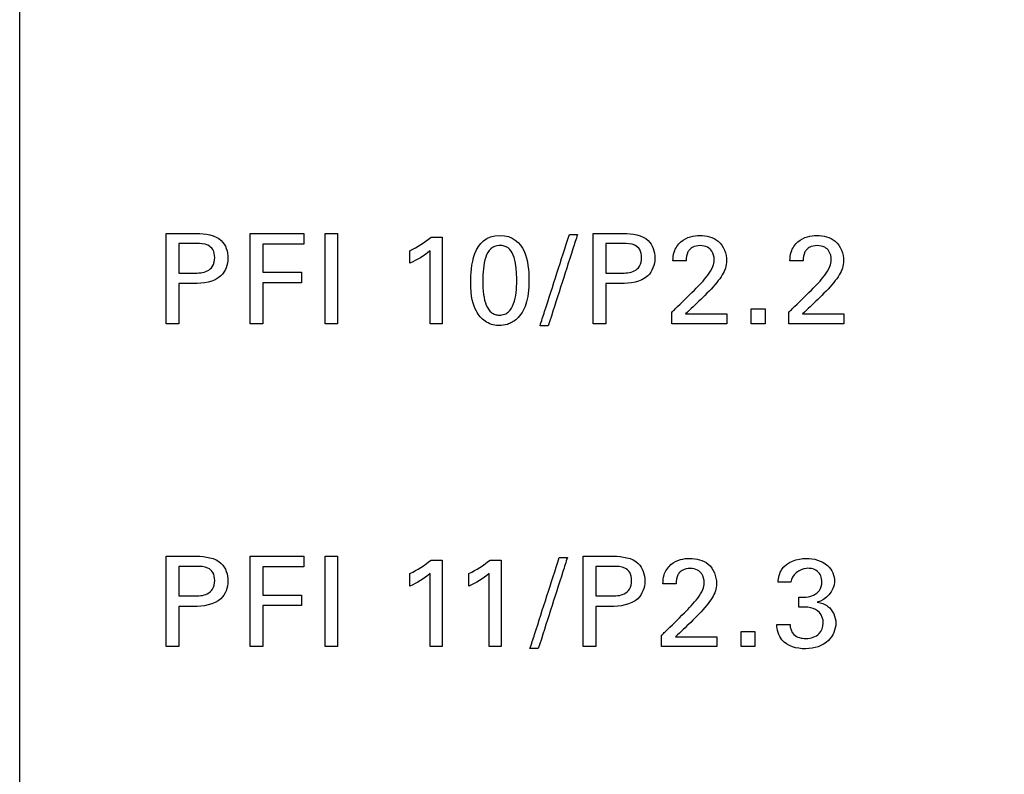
# Model space of a CAD drawing. Header units: inches. Extents: x 0 to 34, y 0 to 22.
# Tile 51 of 100: x 14.816 to 15.416, y 12.684 to 13.145. Entities that reach past the tile are written whole.
import ezdxf

# ---------------------------------------------------------------- set-up
doc = ezdxf.new("R2010")
doc.units = ezdxf.units.IN
doc.header["$LTSCALE"] = 1.87
doc.header["$MEASUREMENT"] = 0
doc.layers.get('0').update_dxf_attribs({"linetype": 'CONTINUOUS'})
doc.layers.add('DATUMCURVES', color=7, linetype='CONTINUOUS')
doc.layers.add('DIMENSIONS', color=7, linetype='CONTINUOUS')
doc.styles.get("Standard").update_dxf_attribs({"font": 'txt', "width": 0.8})
doc.dimstyles.new('DIMSTYLE_1', dxfattribs={"dimtxt": 0.125, "dimasz": 0.18, "dimexe": 0.18, "dimexo": 0.0625, "dimgap": 0.09, "dimtad": 0, "dimtih": 1, "dimtoh": 1, "dimdec": 3, "dimzin": 4, "dimdsep": 46, "dimtxsty": 'STANDARD', "dimblk": '_FILLED', "dimblk1": '_FILLED', "dimblk2": '_FILLED', "dimcen": 0.09, "dimadec": 0, "dimazin": 0, "dimtp": 0.001, "dimtm": 0.001, "dimtfac": 1, "dimtdec": 3, "dimtofl": 0, "dimtmove": 0, "dimatfit": 3, "dimldrblk": '_FILLED', "dimfxl": 1, "dimtolj": 1, "dimtzin": 4, "dimarcsym": 0})

# ---------------------------------------------------------------- blocks, each defined once
blk = doc.blocks.new('_FILLED')
at = {"color": 0, "linetype": 'BYBLOCK'}
blk.add_solid([(0, 0), (-1, 0.1736), (-1, -0.1736)], dxfattribs=at)
blk = doc.blocks.new('*D23')
at = {"layer": 'DIMENSIONS', "color": 2, "linetype": 'CONTINUOUS'}
for p, q in [((14.87853, 16.45433), (17.94174, 16.45433)), ((17.81674, 16.45433), (17.81674, 13.53288)), ((17.81674, 10.41039), (17.81674, 13.28288)), ((14.87853, 10.41039), (17.94174, 10.41039))]:
    blk.add_line(p, q, dxfattribs=at)
at = {"layer": 'DIMENSIONS', "color": 2, "linetype": 'CONTINUOUS', "xscale": 0.18, "yscale": 0.18, "zscale": 0.18}
for p, rotation in [((17.81674, 16.45433), 90), ((17.81674, 10.41039), 270)]:
    blk.add_blockref('_FILLED', p, dxfattribs=dict(at, rotation=rotation))
at = {"layer": 'DIMENSIONS', "color": 2, "linetype": 'CONTINUOUS', "width": 0.8}
for s, p in [('[', (17.72924, 13.34538)), (']', (18.42924, 13.34538)), ('6.044', (17.10424, 13.34538)), ('153.52', (17.82924, 13.34538))]:
    blk.add_text(s, height=0.125, dxfattribs=at).set_placement(p)

msp = doc.modelspace()

# ---------------------------------------------------------------- linework, layer by layer
at = {"color": 7, "linetype": 'CONTINUOUS'}
msp.add_line((14.81603, 10.41039), (14.81603, 16.45433), dxfattribs=at)
at = {"layer": 'DATUMCURVES', "color": 40, "linetype": 'CONTINUOUS'}
for points, knots in [([(14.90544, 13.01438, 0.8645), (14.90641, 13.01438, 0.8645), (14.91257, 13.01438, 0.8645), (14.91873, 13.01438, 0.8645), (14.92393, 13.01438, 0.8645)], [0, 0, 0, 0, 0.15625, 1, 1, 1, 1]), ([(14.90544, 12.95923, 0.8645), (14.90544, 12.9621, 0.8645), (14.90544, 12.98048, 0.8645), (14.90544, 12.99887, 0.8645), (14.90544, 13.01438, 0.8645)], [0, 0, 0, 0, 0.15625, 1, 1, 1, 1]), ([(14.92393, 13.01438, 0.8645), (14.92916, 13.01438, 0.8645), (14.93974, 13.01291, 0.8645), (14.9445, 12.99915, 0.8645), (14.93912, 12.98509, 0.8645), (14.92779, 12.98375, 0.8645), (14.92202, 12.98375, 0.8645)], [0, 0, 0, 0, 0.27972, 0.483872, 0.691072, 1, 1, 1, 1]), ([(14.95647, 13.01438, 0.8645), (14.95818, 13.01438, 0.8645), (14.96912, 13.01438, 0.8645), (14.98007, 13.01438, 0.8645), (14.98931, 13.01438, 0.8645)], [0, 0, 0, 0, 0.15625, 1, 1, 1, 1]), ([(14.95647, 12.95923, 0.8645), (14.95647, 12.9621, 0.8645), (14.95647, 12.98048, 0.8645), (14.95647, 12.99887, 0.8645), (14.95647, 13.01438, 0.8645)], [0, 0, 0, 0, 0.15625, 1, 1, 1, 1]), ([(15.00222, 12.95923, 0.8645), (15.00222, 12.9621, 0.8645), (15.00222, 12.98048, 0.8645), (15.00222, 12.99887, 0.8645), (15.00222, 13.01438, 0.8645)], [0, 0, 0, 0, 0.15625, 1, 1, 1, 1]), ([(15.00985, 13.01438, 0.8645), (15.00985, 13.0115, 0.8645), (15.00985, 12.99312, 0.8645), (15.00985, 12.97474, 0.8645), (15.00985, 12.95923, 0.8645)], [0, 0, 0, 0, 0.15625, 1, 1, 1, 1]), ([(15.07364, 13.01209, 0.8645), (15.07364, 13.00933, 0.8645), (15.07364, 12.99171, 0.8645), (15.07364, 12.97409, 0.8645), (15.07364, 12.95923, 0.8645)], [0, 0, 0, 0, 0.15625, 1, 1, 1, 1]), ([(15.10878, 13.01316, 0.8645), (15.11669, 13.01316, 0.8645), (15.12557, 13.00454, 0.8645), (15.12706, 12.9833, 0.8645), (15.12526, 12.97047, 0.8645), (15.12006, 12.96195, 0.8645), (15.11312, 12.95837, 0.8645), (15.10973, 12.95814, 0.8645), (15.10824, 12.95816, 0.8645), (15.10806, 12.95817, 0.8645)], [0, 0, 0, 0, 0.150568, 0.301136, 0.491221, 0.681306, 0.829613, 0.97792, 1, 1, 1, 1]), ([(15.13331, 12.95801, 0.8645), (15.13424, 12.96091, 0.8645), (15.1402, 12.97947, 0.8645), (15.14616, 12.99803, 0.8645), (15.15118, 13.01369, 0.8645)], [0, 0, 0, 0, 0.15625, 1, 1, 1, 1]), ([(15.15615, 13.01369, 0.8645), (15.15522, 13.01079, 0.8645), (15.14929, 12.99223, 0.8645), (15.14336, 12.97367, 0.8645), (15.13835, 12.95801, 0.8645)], [0, 0, 0, 0, 0.15625, 1, 1, 1, 1]), ([(15.16577, 13.01438, 0.8645), (15.16673, 13.01438, 0.8645), (15.17289, 13.01438, 0.8645), (15.17905, 13.01438, 0.8645), (15.18425, 13.01438, 0.8645)], [0, 0, 0, 0, 0.15625, 1, 1, 1, 1]), ([(15.16577, 12.95923, 0.8645), (15.16577, 12.9621, 0.8645), (15.16577, 12.98048, 0.8645), (15.16577, 12.99887, 0.8645), (15.16577, 13.01438, 0.8645)], [0, 0, 0, 0, 0.15625, 1, 1, 1, 1]), ([(15.18425, 13.01438, 0.8645), (15.18948, 13.01438, 0.8645), (15.20008, 13.01292, 0.8645), (15.20482, 12.99915, 0.8645), (15.19944, 12.9851, 0.8645), (15.18812, 12.98375, 0.8645), (15.18235, 12.98375, 0.8645)], [0, 0, 0, 0, 0.279967, 0.484064, 0.691298, 1, 1, 1, 1]), ([(15.21435, 12.99765, 0.8645), (15.21441, 12.99943, 0.8645), (15.21483, 13.00377, 0.8645), (15.21859, 13.00955, 0.8645), (15.22472, 13.01261, 0.8645), (15.23266, 13.01352, 0.8645), (15.2436, 13.01111, 0.8645), (15.24705, 13.00199, 0.8645), (15.24705, 12.99765, 0.8645)], [0, 0, 0, 0, 0.107007, 0.258408, 0.390758, 0.504287, 0.739416, 1, 1, 1, 1]), ([(15.28571, 12.99765, 0.8645), (15.28575, 12.99943, 0.8645), (15.28617, 13.00378, 0.8645), (15.28994, 13.00955, 0.8645), (15.29606, 13.01261, 0.8645), (15.304, 13.01352, 0.8645), (15.31494, 13.01111, 0.8645), (15.31839, 13.00199, 0.8645), (15.31839, 12.99765, 0.8645)], [0, 0, 0, 0, 0.106979, 0.258383, 0.390731, 0.504277, 0.739407, 1, 1, 1, 1]), ([(14.91308, 13.00819, 0.8645), (14.91308, 13.00725, 0.8645), (14.91308, 13.00124, 0.8645), (14.91308, 12.99524, 0.8645), (14.91308, 12.99017, 0.8645)], [0, 0, 0, 0, 0.15625, 1, 1, 1, 1]), ([(14.92217, 12.99017, 0.8645), (14.92496, 12.99017, 0.8645), (14.92943, 12.99023, 0.8645), (14.93437, 12.99433, 0.8645), (14.93522, 12.99946, 0.8645), (14.93445, 13.00446, 0.8645), (14.93006, 13.00818, 0.8645), (14.92615, 13.00819, 0.8645), (14.92377, 13.00819, 0.8645)], [0, 0, 0, 0, 0.244824, 0.369344, 0.527968, 0.677767, 0.790949, 1, 1, 1, 1]), ([(14.98931, 13.00788, 0.8645), (14.988, 13.00788, 0.8645), (14.97965, 13.00788, 0.8645), (14.9713, 13.00788, 0.8645), (14.96425, 13.00788, 0.8645)], [0, 0, 0, 0, 0.15625, 1, 1, 1, 1]), ([(14.96425, 13.00788, 0.8645), (14.96425, 13.00698, 0.8645), (14.96425, 13.00126, 0.8645), (14.96425, 12.99553, 0.8645), (14.96425, 12.99069, 0.8645)], [0, 0, 0, 0, 0.15625, 1, 1, 1, 1]), ([(15.10831, 13.00702, 0.8645), (15.10646, 13.00689, 0.8645), (15.10272, 13.00536, 0.8645), (15.09893, 12.99825, 0.8645), (15.09817, 12.98692, 0.8645), (15.09869, 12.97687, 0.8645), (15.10028, 12.9702, 0.8645), (15.10293, 12.96642, 0.8645), (15.10544, 12.96499, 0.8645), (15.10735, 12.96459, 0.8645), (15.10796, 12.96447, 0.8645), (15.1087, 12.9645, 0.8645)], [0, 0, 0, 0, 0.102346, 0.214926, 0.440087, 0.580065, 0.720044, 0.860022, 0.930011, 0.965005, 1, 1, 1, 1]), ([(15.1087, 12.9645, 0.8645), (15.10947, 12.96455, 0.8645), (15.11195, 12.96485, 0.8645), (15.11485, 12.96684, 0.8645), (15.11857, 12.97294, 0.8645), (15.11931, 12.98438, 0.8645), (15.11882, 12.9946, 0.8645), (15.11721, 13.00146, 0.8645), (15.11426, 13.00594, 0.8645), (15.11045, 13.0071, 0.8645), (15.10849, 13.00703, 0.8645), (15.10831, 13.00702, 0.8645)], [0, 0, 0, 0, 0.052641, 0.105282, 0.210564, 0.421128, 0.562147, 0.703166, 0.844186, 0.985205, 1, 1, 1, 1]), ([(15.17341, 13.00819, 0.8645), (15.17341, 13.00725, 0.8645), (15.17341, 13.00124, 0.8645), (15.17341, 12.99524, 0.8645), (15.17341, 12.99017, 0.8645)], [0, 0, 0, 0, 0.15625, 1, 1, 1, 1]), ([(15.1825, 12.99017, 0.8645), (15.18529, 12.99017, 0.8645), (15.18976, 12.99023, 0.8645), (15.19469, 12.99434, 0.8645), (15.19554, 12.99946, 0.8645), (15.19477, 13.00445, 0.8645), (15.19039, 13.00818, 0.8645), (15.18649, 13.00819, 0.8645), (15.1841, 13.00819, 0.8645)], [0, 0, 0, 0, 0.244794, 0.369296, 0.528004, 0.677882, 0.791036, 1, 1, 1, 1]), ([(15.22489, 13.00481, 0.8645), (15.22434, 13.00429, 0.8645), (15.22273, 13.00218, 0.8645), (15.22238, 12.99948, 0.8645), (15.22238, 12.99765, 0.8645)], [0, 0, 0, 0, 0.290209, 1, 1, 1, 1]), ([(15.22741, 12.97978, 0.8645), (15.23033, 12.98262, 0.8645), (15.23449, 12.98706, 0.8645), (15.23878, 12.99339, 0.8645), (15.23983, 12.99864, 0.8645), (15.23884, 13.00322, 0.8645), (15.23535, 13.00645, 0.8645), (15.23086, 13.00716, 0.8645), (15.22701, 13.00651, 0.8645), (15.22526, 13.00516, 0.8645), (15.22489, 13.00481, 0.8645)], [0, 0, 0, 0, 0.286513, 0.428545, 0.528436, 0.656537, 0.738087, 0.846428, 0.964999, 1, 1, 1, 1]), ([(15.29623, 13.00481, 0.8645), (15.29569, 13.00429, 0.8645), (15.29407, 13.00218, 0.8645), (15.29372, 12.99948, 0.8645), (15.29372, 12.99765, 0.8645)], [0, 0, 0, 0, 0.290209, 1, 1, 1, 1]), ([(15.29877, 12.97978, 0.8645), (15.30169, 12.98261, 0.8645), (15.30583, 12.98707, 0.8645), (15.31013, 12.99339, 0.8645), (15.31118, 12.99864, 0.8645), (15.31019, 13.00322, 0.8645), (15.3067, 13.00645, 0.8645), (15.30221, 13.00716, 0.8645), (15.29835, 13.00651, 0.8645), (15.2966, 13.00516, 0.8645), (15.29623, 13.00481, 0.8645)], [0, 0, 0, 0, 0.286261, 0.428422, 0.528309, 0.656434, 0.738055, 0.846447, 0.965003, 1, 1, 1, 1]), ([(15.06632, 12.95923, 0.8645), (15.06632, 12.96155, 0.8645), (15.06632, 12.97639, 0.8645), (15.06632, 12.99123, 0.8645), (15.06632, 13.00376, 0.8645)], [0, 0, 0, 0, 0.15625, 1, 1, 1, 1]), ([(15.24705, 12.99765, 0.8645), (15.24705, 12.99467, 0.8645), (15.2453, 12.98976, 0.8645), (15.24228, 12.98593, 0.8645), (15.2411, 12.98443, 0.8645)], [0, 0, 0, 0, 0.609824, 1, 1, 1, 1]), ([(15.31839, 12.99765, 0.8645), (15.31839, 12.99467, 0.8645), (15.31664, 12.98976, 0.8645), (15.31362, 12.98593, 0.8645), (15.31244, 12.98443, 0.8645)], [0, 0, 0, 0, 0.609824, 1, 1, 1, 1]), ([(14.96425, 12.99069, 0.8645), (14.96548, 12.99069, 0.8645), (14.97335, 12.99069, 0.8645), (14.98122, 12.99069, 0.8645), (14.98785, 12.99069, 0.8645)], [0, 0, 0, 0, 0.15625, 1, 1, 1, 1]), ([(14.91308, 12.98375, 0.8645), (14.91308, 12.98247, 0.8645), (14.91308, 12.9743, 0.8645), (14.91308, 12.96613, 0.8645), (14.91308, 12.95923, 0.8645)], [0, 0, 0, 0, 0.15625, 1, 1, 1, 1]), ([(14.98785, 12.98428, 0.8645), (14.98663, 12.98428, 0.8645), (14.97876, 12.98428, 0.8645), (14.97089, 12.98428, 0.8645), (14.96425, 12.98428, 0.8645)], [0, 0, 0, 0, 0.15625, 1, 1, 1, 1]), ([(14.96425, 12.98428, 0.8645), (14.96425, 12.98297, 0.8645), (14.96425, 12.97462, 0.8645), (14.96425, 12.96627, 0.8645), (14.96425, 12.95923, 0.8645)], [0, 0, 0, 0, 0.15625, 1, 1, 1, 1]), ([(15.10806, 12.95817, 0.8645), (15.10636, 12.95821, 0.8645), (15.10362, 12.95873, 0.8645), (15.09821, 12.96136, 0.8645), (15.09344, 12.96754, 0.8645), (15.09106, 12.97557, 0.8645), (15.09106, 12.98504, 0.8645)], [0, 0, 0, 0, 0.129982, 0.274405, 0.563253, 1, 1, 1, 1]), ([(15.17341, 12.98375, 0.8645), (15.17341, 12.98247, 0.8645), (15.17341, 12.9743, 0.8645), (15.17341, 12.96613, 0.8645), (15.17341, 12.95923, 0.8645)], [0, 0, 0, 0, 0.15625, 1, 1, 1, 1]), ([(15.21359, 12.96617, 0.8645), (15.21431, 12.96688, 0.8645), (15.21892, 12.97142, 0.8645), (15.22352, 12.97595, 0.8645), (15.22741, 12.97978, 0.8645)], [0, 0, 0, 0, 0.15625, 1, 1, 1, 1]), ([(15.28493, 12.96617, 0.8645), (15.28565, 12.96688, 0.8645), (15.29026, 12.97142, 0.8645), (15.29488, 12.97595, 0.8645), (15.29877, 12.97978, 0.8645)], [0, 0, 0, 0, 0.15625, 1, 1, 1, 1]), ([(15.22207, 12.96526, 0.8645), (15.22338, 12.96526, 0.8645), (15.23175, 12.96526, 0.8645), (15.24013, 12.96526, 0.8645), (15.2472, 12.96526, 0.8645)], [0, 0, 0, 0, 0.15625, 1, 1, 1, 1]), ([(15.29341, 12.96526, 0.8645), (15.29472, 12.96526, 0.8645), (15.3031, 12.96526, 0.8645), (15.31147, 12.96526, 0.8645), (15.31854, 12.96526, 0.8645)], [0, 0, 0, 0, 0.15625, 1, 1, 1, 1]), ([(15.2472, 12.95923, 0.8645), (15.24545, 12.95923, 0.8645), (15.23425, 12.95923, 0.8645), (15.22304, 12.95923, 0.8645), (15.21359, 12.95923, 0.8645)], [0, 0, 0, 0, 0.15625, 1, 1, 1, 1]), ([(15.31854, 12.95923, 0.8645), (15.31679, 12.95923, 0.8645), (15.30559, 12.95923, 0.8645), (15.29439, 12.95923, 0.8645), (15.28493, 12.95923, 0.8645)], [0, 0, 0, 0, 0.15625, 1, 1, 1, 1]), ([(14.90544, 12.81738, 0.8645), (14.90641, 12.81738, 0.8645), (14.91257, 12.81738, 0.8645), (14.91873, 12.81738, 0.8645), (14.92393, 12.81738, 0.8645)], [0, 0, 0, 0, 0.15625, 1, 1, 1, 1]), ([(14.90544, 12.76222, 0.8645), (14.90544, 12.76509, 0.8645), (14.90544, 12.78348, 0.8645), (14.90544, 12.80187, 0.8645), (14.90544, 12.81738, 0.8645)], [0, 0, 0, 0, 0.15625, 1, 1, 1, 1]), ([(14.92393, 12.81738, 0.8645), (14.92916, 12.81738, 0.8645), (14.93974, 12.81591, 0.8645), (14.9445, 12.80216, 0.8645), (14.93911, 12.7881, 0.8645), (14.92779, 12.78674, 0.8645), (14.92202, 12.78674, 0.8645)], [0, 0, 0, 0, 0.279807, 0.483767, 0.690985, 1, 1, 1, 1]), ([(14.95647, 12.81738, 0.8645), (14.95818, 12.81738, 0.8645), (14.96912, 12.81738, 0.8645), (14.98007, 12.81738, 0.8645), (14.98931, 12.81738, 0.8645)], [0, 0, 0, 0, 0.15625, 1, 1, 1, 1]), ([(14.95647, 12.76222, 0.8645), (14.95647, 12.76509, 0.8645), (14.95647, 12.78348, 0.8645), (14.95647, 12.80187, 0.8645), (14.95647, 12.81738, 0.8645)], [0, 0, 0, 0, 0.15625, 1, 1, 1, 1]), ([(15.00222, 12.76222, 0.8645), (15.00222, 12.76509, 0.8645), (15.00222, 12.78348, 0.8645), (15.00222, 12.80187, 0.8645), (15.00222, 12.81738, 0.8645)], [0, 0, 0, 0, 0.15625, 1, 1, 1, 1]), ([(15.00985, 12.81738, 0.8645), (15.00985, 12.81451, 0.8645), (15.00985, 12.79612, 0.8645), (15.00985, 12.77773, 0.8645), (15.00985, 12.76222, 0.8645)], [0, 0, 0, 0, 0.15625, 1, 1, 1, 1]), ([(15.07364, 12.81509, 0.8645), (15.07364, 12.81234, 0.8645), (15.07364, 12.79471, 0.8645), (15.07364, 12.77709, 0.8645), (15.07364, 12.76222, 0.8645)], [0, 0, 0, 0, 0.15625, 1, 1, 1, 1]), ([(15.10963, 12.81509, 0.8645), (15.10963, 12.81234, 0.8645), (15.10963, 12.79471, 0.8645), (15.10963, 12.77709, 0.8645), (15.10963, 12.76222, 0.8645)], [0, 0, 0, 0, 0.15625, 1, 1, 1, 1]), ([(15.12719, 12.761, 0.8645), (15.12812, 12.7639, 0.8645), (15.13408, 12.78246, 0.8645), (15.14004, 12.80103, 0.8645), (15.14507, 12.81669, 0.8645)], [0, 0, 0, 0, 0.15625, 1, 1, 1, 1]), ([(15.15003, 12.81669, 0.8645), (15.1491, 12.81379, 0.8645), (15.14317, 12.79523, 0.8645), (15.13724, 12.77666, 0.8645), (15.13224, 12.761, 0.8645)], [0, 0, 0, 0, 0.15625, 1, 1, 1, 1]), ([(15.15966, 12.81738, 0.8645), (15.16062, 12.81738, 0.8645), (15.16679, 12.81738, 0.8645), (15.17295, 12.81738, 0.8645), (15.17815, 12.81738, 0.8645)], [0, 0, 0, 0, 0.15625, 1, 1, 1, 1]), ([(15.15966, 12.76222, 0.8645), (15.15966, 12.76509, 0.8645), (15.15966, 12.78348, 0.8645), (15.15966, 12.80187, 0.8645), (15.15966, 12.81738, 0.8645)], [0, 0, 0, 0, 0.15625, 1, 1, 1, 1]), ([(15.17815, 12.81738, 0.8645), (15.18338, 12.81738, 0.8645), (15.19395, 12.8159, 0.8645), (15.19872, 12.80216, 0.8645), (15.19333, 12.7881, 0.8645), (15.18201, 12.78674, 0.8645), (15.17624, 12.78674, 0.8645)], [0, 0, 0, 0, 0.279791, 0.483766, 0.691, 1, 1, 1, 1]), ([(15.20824, 12.80064, 0.8645), (15.20829, 12.80243, 0.8645), (15.2087, 12.80677, 0.8645), (15.21248, 12.81255, 0.8645), (15.2186, 12.81561, 0.8645), (15.22654, 12.81653, 0.8645), (15.23748, 12.81411, 0.8645), (15.24093, 12.80498, 0.8645), (15.24093, 12.80064, 0.8645)], [0, 0, 0, 0, 0.107149, 0.258343, 0.390802, 0.504208, 0.739274, 1, 1, 1, 1]), ([(15.27852, 12.80165, 0.8645), (15.27861, 12.80435, 0.8645), (15.28061, 12.81289, 0.8645), (15.29021, 12.81608, 0.8645), (15.29563, 12.81608, 0.8645)], [0, 0, 0, 0, 0.33288, 1, 1, 1, 1]), ([(15.29563, 12.81608, 0.8645), (15.30019, 12.81608, 0.8645), (15.30903, 12.81387, 0.8645), (15.31583, 12.79992, 0.8645), (15.30766, 12.79054, 0.8645), (15.30235, 12.78935, 0.8645)], [0, 0, 0, 0, 0.335426, 0.59988, 1, 1, 1, 1]), ([(14.91308, 12.8112, 0.8645), (14.91308, 12.81026, 0.8645), (14.91308, 12.80425, 0.8645), (14.91308, 12.79823, 0.8645), (14.91308, 12.79316, 0.8645)], [0, 0, 0, 0, 0.15625, 1, 1, 1, 1]), ([(14.92217, 12.79316, 0.8645), (14.92496, 12.79316, 0.8645), (14.92943, 12.79323, 0.8645), (14.93437, 12.79733, 0.8645), (14.93522, 12.80246, 0.8645), (14.93445, 12.80745, 0.8645), (14.93006, 12.81119, 0.8645), (14.92615, 12.8112, 0.8645), (14.92377, 12.8112, 0.8645)], [0, 0, 0, 0, 0.244803, 0.369306, 0.527731, 0.677733, 0.790976, 1, 1, 1, 1]), ([(14.98931, 12.81089, 0.8645), (14.988, 12.81089, 0.8645), (14.97965, 12.81089, 0.8645), (14.9713, 12.81089, 0.8645), (14.96425, 12.81089, 0.8645)], [0, 0, 0, 0, 0.15625, 1, 1, 1, 1]), ([(14.96425, 12.81089, 0.8645), (14.96425, 12.80999, 0.8645), (14.96425, 12.80426, 0.8645), (14.96425, 12.79853, 0.8645), (14.96425, 12.7937, 0.8645)], [0, 0, 0, 0, 0.15625, 1, 1, 1, 1]), ([(15.06632, 12.76222, 0.8645), (15.06632, 12.76454, 0.8645), (15.06632, 12.77939, 0.8645), (15.06632, 12.79424, 0.8645), (15.06632, 12.80676, 0.8645)], [0, 0, 0, 0, 0.15625, 1, 1, 1, 1]), ([(15.10229, 12.76222, 0.8645), (15.10229, 12.76454, 0.8645), (15.10229, 12.77939, 0.8645), (15.10229, 12.79424, 0.8645), (15.10229, 12.80676, 0.8645)], [0, 0, 0, 0, 0.15625, 1, 1, 1, 1]), ([(15.1673, 12.8112, 0.8645), (15.1673, 12.81026, 0.8645), (15.1673, 12.80425, 0.8645), (15.1673, 12.79823, 0.8645), (15.1673, 12.79316, 0.8645)], [0, 0, 0, 0, 0.15625, 1, 1, 1, 1]), ([(15.17638, 12.79316, 0.8645), (15.17918, 12.79316, 0.8645), (15.18365, 12.79323, 0.8645), (15.18858, 12.79733, 0.8645), (15.18944, 12.80246, 0.8645), (15.18867, 12.80745, 0.8645), (15.18429, 12.81119, 0.8645), (15.18038, 12.8112, 0.8645), (15.178, 12.8112, 0.8645)], [0, 0, 0, 0, 0.244898, 0.369449, 0.527935, 0.677993, 0.791246, 1, 1, 1, 1]), ([(15.21878, 12.80781, 0.8645), (15.21823, 12.80729, 0.8645), (15.21661, 12.80518, 0.8645), (15.21626, 12.80248, 0.8645), (15.21626, 12.80064, 0.8645)], [0, 0, 0, 0, 0.289962, 1, 1, 1, 1]), ([(15.22131, 12.78277, 0.8645), (15.22422, 12.78562, 0.8645), (15.22836, 12.79007, 0.8645), (15.23267, 12.79639, 0.8645), (15.23372, 12.80164, 0.8645), (15.23273, 12.80622, 0.8645), (15.22925, 12.80946, 0.8645), (15.22476, 12.81017, 0.8645), (15.2209, 12.80952, 0.8645), (15.21914, 12.80816, 0.8645), (15.21878, 12.80781, 0.8645)], [0, 0, 0, 0, 0.286446, 0.42844, 0.528133, 0.656511, 0.738069, 0.846239, 0.96497, 1, 1, 1, 1]), ([(15.29749, 12.81, 0.8645), (15.29695, 12.81003, 0.8645), (15.29191, 12.80993, 0.8645), (15.28668, 12.80587, 0.8645), (15.28623, 12.80165, 0.8645)], [0, 0, 0, 0, 0.107647, 1, 1, 1, 1]), ([(15.29105, 12.79248, 0.8645), (15.29408, 12.79221, 0.8645), (15.2989, 12.79247, 0.8645), (15.30436, 12.79638, 0.8645), (15.30547, 12.80118, 0.8645), (15.30484, 12.80538, 0.8645), (15.30219, 12.8088, 0.8645), (15.29936, 12.80988, 0.8645), (15.29749, 12.81, 0.8645)], [0, 0, 0, 0, 0.289089, 0.435432, 0.603923, 0.72685, 0.829721, 1, 1, 1, 1]), ([(15.24093, 12.80064, 0.8645), (15.24093, 12.79766, 0.8645), (15.23918, 12.79276, 0.8645), (15.23616, 12.78894, 0.8645), (15.23498, 12.78744, 0.8645)], [0, 0, 0, 0, 0.609484, 1, 1, 1, 1]), ([(14.96425, 12.7937, 0.8645), (14.96548, 12.7937, 0.8645), (14.97335, 12.7937, 0.8645), (14.98122, 12.7937, 0.8645), (14.98785, 12.7937, 0.8645)], [0, 0, 0, 0, 0.15625, 1, 1, 1, 1]), ([(15.30235, 12.78935, 0.8645), (15.30466, 12.78902, 0.8645), (15.31083, 12.78704, 0.8645), (15.31366, 12.7803, 0.8645), (15.31366, 12.77652, 0.8645)], [0, 0, 0, 0, 0.381865, 1, 1, 1, 1]), ([(14.91308, 12.78674, 0.8645), (14.91308, 12.78547, 0.8645), (14.91308, 12.77729, 0.8645), (14.91308, 12.76912, 0.8645), (14.91308, 12.76222, 0.8645)], [0, 0, 0, 0, 0.15625, 1, 1, 1, 1]), ([(14.98785, 12.78729, 0.8645), (14.98663, 12.78729, 0.8645), (14.97876, 12.78729, 0.8645), (14.97089, 12.78729, 0.8645), (14.96425, 12.78729, 0.8645)], [0, 0, 0, 0, 0.15625, 1, 1, 1, 1]), ([(14.96425, 12.78729, 0.8645), (14.96425, 12.78598, 0.8645), (14.96425, 12.77762, 0.8645), (14.96425, 12.76927, 0.8645), (14.96425, 12.76222, 0.8645)], [0, 0, 0, 0, 0.15625, 1, 1, 1, 1]), ([(15.1673, 12.78674, 0.8645), (15.1673, 12.78547, 0.8645), (15.1673, 12.77729, 0.8645), (15.1673, 12.76912, 0.8645), (15.1673, 12.76222, 0.8645)], [0, 0, 0, 0, 0.15625, 1, 1, 1, 1]), ([(15.20747, 12.76918, 0.8645), (15.20819, 12.76989, 0.8645), (15.2128, 12.77442, 0.8645), (15.21742, 12.77895, 0.8645), (15.22131, 12.78277, 0.8645)], [0, 0, 0, 0, 0.15625, 1, 1, 1, 1]), ([(15.30602, 12.77658, 0.8645), (15.30605, 12.77896, 0.8645), (15.3045, 12.78342, 0.8645), (15.298, 12.78658, 0.8645), (15.2935, 12.78636, 0.8645), (15.29105, 12.78629, 0.8645)], [0, 0, 0, 0, 0.339003, 0.636513, 1, 1, 1, 1]), ([(15.31366, 12.77652, 0.8645), (15.31366, 12.77268, 0.8645), (15.30956, 12.7636, 0.8645), (15.29524, 12.75942, 0.8645), (15.28031, 12.76342, 0.8645), (15.2778, 12.77252, 0.8645), (15.27768, 12.77582, 0.8645)], [0, 0, 0, 0, 0.223115, 0.507294, 0.808007, 1, 1, 1, 1]), ([(15.28577, 12.77582, 0.8645), (15.28574, 12.77361, 0.8645), (15.2876, 12.76837, 0.8645), (15.29581, 12.76645, 0.8645), (15.30401, 12.76881, 0.8645), (15.306, 12.77419, 0.8645), (15.30602, 12.77658, 0.8645)], [0, 0, 0, 0, 0.222953, 0.481326, 0.768601, 1, 1, 1, 1]), ([(15.21596, 12.76826, 0.8645), (15.21727, 12.76826, 0.8645), (15.22565, 12.76826, 0.8645), (15.23403, 12.76826, 0.8645), (15.2411, 12.76826, 0.8645)], [0, 0, 0, 0, 0.15625, 1, 1, 1, 1]), ([(15.2411, 12.76222, 0.8645), (15.23934, 12.76222, 0.8645), (15.22814, 12.76222, 0.8645), (15.21693, 12.76222, 0.8645), (15.20747, 12.76222, 0.8645)], [0, 0, 0, 0, 0.15625, 1, 1, 1, 1])]:
    msp.add_open_spline(points, degree=3, knots=knots, dxfattribs=at)
for points in [[(14.98931, 13.01438, 0.8645), (14.98931, 13.01221, 0.8645), (14.98931, 13.01005, 0.8645), (14.98931, 13.00788, 0.8645)], [(15.00222, 13.01438, 0.8645), (15.00476, 13.01438, 0.8645), (15.00731, 13.01438, 0.8645), (15.00985, 13.01438, 0.8645)], [(15.05402, 13.00376, 0.8645), (15.05853, 13.00613, 0.8645), (15.06295, 13.00879, 0.8645), (15.06685, 13.01209, 0.8645)], [(15.06685, 13.01209, 0.8645), (15.06911, 13.01209, 0.8645), (15.07138, 13.01209, 0.8645), (15.07364, 13.01209, 0.8645)], [(15.09106, 12.98504, 0.8645), (15.09106, 12.99292, 0.8645), (15.09198, 13.01316, 0.8645), (15.10878, 13.01316, 0.8645)], [(15.15118, 13.01369, 0.8645), (15.15284, 13.01369, 0.8645), (15.15449, 13.01369, 0.8645), (15.15615, 13.01369, 0.8645)], [(14.92377, 13.00819, 0.8645), (14.9202, 13.00819, 0.8645), (14.91664, 13.00819, 0.8645), (14.91308, 13.00819, 0.8645)], [(15.1841, 13.00819, 0.8645), (15.18054, 13.00819, 0.8645), (15.17698, 13.00819, 0.8645), (15.17341, 13.00819, 0.8645)], [(15.06632, 13.00376, 0.8645), (15.06261, 13.00067, 0.8645), (15.05838, 12.99818, 0.8645), (15.05402, 12.99612, 0.8645)], [(15.05402, 12.99612, 0.8645), (15.05402, 12.99867, 0.8645), (15.05402, 13.00121, 0.8645), (15.05402, 13.00376, 0.8645)], [(15.22238, 12.99765, 0.8645), (15.2197, 12.99765, 0.8645), (15.21703, 12.99765, 0.8645), (15.21435, 12.99765, 0.8645)], [(15.29372, 12.99765, 0.8645), (15.29105, 12.99765, 0.8645), (15.28838, 12.99765, 0.8645), (15.28571, 12.99765, 0.8645)], [(14.91308, 12.99017, 0.8645), (14.91611, 12.99017, 0.8645), (14.91914, 12.99017, 0.8645), (14.92217, 12.99017, 0.8645)], [(14.98785, 12.99069, 0.8645), (14.98785, 12.98856, 0.8645), (14.98785, 12.98642, 0.8645), (14.98785, 12.98428, 0.8645)], [(15.17341, 12.99017, 0.8645), (15.17644, 12.99017, 0.8645), (15.17947, 12.99017, 0.8645), (15.1825, 12.99017, 0.8645)], [(14.92202, 12.98375, 0.8645), (14.91904, 12.98375, 0.8645), (14.91606, 12.98375, 0.8645), (14.91308, 12.98375, 0.8645)], [(15.18235, 12.98375, 0.8645), (15.17937, 12.98375, 0.8645), (15.17639, 12.98375, 0.8645), (15.17341, 12.98375, 0.8645)], [(15.2411, 12.98443, 0.8645), (15.23811, 12.98073, 0.8645), (15.23468, 12.97741, 0.8645), (15.23132, 12.97405, 0.8645)], [(15.31244, 12.98443, 0.8645), (15.30945, 12.98073, 0.8645), (15.30603, 12.9774, 0.8645), (15.30266, 12.97405, 0.8645)], [(15.23132, 12.97405, 0.8645), (15.22823, 12.97112, 0.8645), (15.22515, 12.96819, 0.8645), (15.22207, 12.96526, 0.8645)], [(15.26202, 12.9684, 0.8645), (15.26485, 12.9684, 0.8645), (15.26768, 12.9684, 0.8645), (15.2705, 12.9684, 0.8645)], [(15.26202, 12.95923, 0.8645), (15.26202, 12.96228, 0.8645), (15.26202, 12.96534, 0.8645), (15.26202, 12.9684, 0.8645)], [(15.2705, 12.9684, 0.8645), (15.2705, 12.96534, 0.8645), (15.2705, 12.96228, 0.8645), (15.2705, 12.95923, 0.8645)], [(15.30266, 12.97405, 0.8645), (15.29958, 12.97112, 0.8645), (15.29649, 12.96819, 0.8645), (15.29341, 12.96526, 0.8645)], [(15.21359, 12.95923, 0.8645), (15.21359, 12.96154, 0.8645), (15.21359, 12.96386, 0.8645), (15.21359, 12.96617, 0.8645)], [(15.2472, 12.96526, 0.8645), (15.2472, 12.96325, 0.8645), (15.2472, 12.96124, 0.8645), (15.2472, 12.95923, 0.8645)], [(15.28493, 12.95923, 0.8645), (15.28493, 12.96154, 0.8645), (15.28493, 12.96386, 0.8645), (15.28493, 12.96617, 0.8645)], [(15.31854, 12.96526, 0.8645), (15.31854, 12.96325, 0.8645), (15.31854, 12.96124, 0.8645), (15.31854, 12.95923, 0.8645)], [(14.91308, 12.95923, 0.8645), (14.91053, 12.95923, 0.8645), (14.90799, 12.95923, 0.8645), (14.90544, 12.95923, 0.8645)], [(14.96425, 12.95923, 0.8645), (14.96166, 12.95923, 0.8645), (14.95906, 12.95923, 0.8645), (14.95647, 12.95923, 0.8645)], [(15.00985, 12.95923, 0.8645), (15.00731, 12.95923, 0.8645), (15.00476, 12.95923, 0.8645), (15.00222, 12.95923, 0.8645)], [(15.07364, 12.95923, 0.8645), (15.0712, 12.95923, 0.8645), (15.06876, 12.95923, 0.8645), (15.06632, 12.95923, 0.8645)], [(15.13835, 12.95801, 0.8645), (15.13667, 12.95801, 0.8645), (15.13499, 12.95801, 0.8645), (15.13331, 12.95801, 0.8645)], [(15.17341, 12.95923, 0.8645), (15.17086, 12.95923, 0.8645), (15.16832, 12.95923, 0.8645), (15.16577, 12.95923, 0.8645)], [(15.2705, 12.95923, 0.8645), (15.26768, 12.95923, 0.8645), (15.26485, 12.95923, 0.8645), (15.26202, 12.95923, 0.8645)], [(14.98931, 12.81738, 0.8645), (14.98931, 12.81522, 0.8645), (14.98931, 12.81305, 0.8645), (14.98931, 12.81089, 0.8645)], [(15.00222, 12.81738, 0.8645), (15.00476, 12.81738, 0.8645), (15.00731, 12.81738, 0.8645), (15.00985, 12.81738, 0.8645)], [(15.05402, 12.80676, 0.8645), (15.05854, 12.80912, 0.8645), (15.06295, 12.8118, 0.8645), (15.06685, 12.81509, 0.8645)], [(15.06685, 12.81509, 0.8645), (15.06911, 12.81509, 0.8645), (15.07138, 12.81509, 0.8645), (15.07364, 12.81509, 0.8645)], [(15.08999, 12.80676, 0.8645), (15.09451, 12.80912, 0.8645), (15.09894, 12.8118, 0.8645), (15.10283, 12.81509, 0.8645)], [(15.10283, 12.81509, 0.8645), (15.1051, 12.81509, 0.8645), (15.10736, 12.81509, 0.8645), (15.10963, 12.81509, 0.8645)], [(15.14507, 12.81669, 0.8645), (15.14672, 12.81669, 0.8645), (15.14838, 12.81669, 0.8645), (15.15003, 12.81669, 0.8645)], [(14.92377, 12.8112, 0.8645), (14.9202, 12.8112, 0.8645), (14.91664, 12.8112, 0.8645), (14.91308, 12.8112, 0.8645)], [(15.06632, 12.80676, 0.8645), (15.06261, 12.80367, 0.8645), (15.05839, 12.80117, 0.8645), (15.05402, 12.79913, 0.8645)], [(15.05402, 12.79913, 0.8645), (15.05402, 12.80167, 0.8645), (15.05402, 12.80422, 0.8645), (15.05402, 12.80676, 0.8645)], [(15.10229, 12.80676, 0.8645), (15.09859, 12.80366, 0.8645), (15.09436, 12.80117, 0.8645), (15.08999, 12.79913, 0.8645)], [(15.08999, 12.79913, 0.8645), (15.08999, 12.80167, 0.8645), (15.08999, 12.80422, 0.8645), (15.08999, 12.80676, 0.8645)], [(15.178, 12.8112, 0.8645), (15.17443, 12.8112, 0.8645), (15.17086, 12.8112, 0.8645), (15.1673, 12.8112, 0.8645)], [(15.21626, 12.80064, 0.8645), (15.21359, 12.80064, 0.8645), (15.21092, 12.80064, 0.8645), (15.20824, 12.80064, 0.8645)], [(15.28623, 12.80165, 0.8645), (15.28366, 12.80165, 0.8645), (15.28109, 12.80165, 0.8645), (15.27852, 12.80165, 0.8645)], [(14.91308, 12.79316, 0.8645), (14.91611, 12.79316, 0.8645), (14.91914, 12.79316, 0.8645), (14.92217, 12.79316, 0.8645)], [(14.98785, 12.7937, 0.8645), (14.98785, 12.79156, 0.8645), (14.98785, 12.78942, 0.8645), (14.98785, 12.78729, 0.8645)], [(15.1673, 12.79316, 0.8645), (15.17033, 12.79316, 0.8645), (15.17336, 12.79316, 0.8645), (15.17638, 12.79316, 0.8645)], [(15.29105, 12.78629, 0.8645), (15.29105, 12.78836, 0.8645), (15.29105, 12.79042, 0.8645), (15.29105, 12.79248, 0.8645)], [(14.92202, 12.78674, 0.8645), (14.91904, 12.78674, 0.8645), (14.91606, 12.78674, 0.8645), (14.91308, 12.78674, 0.8645)], [(15.17624, 12.78674, 0.8645), (15.17326, 12.78674, 0.8645), (15.17028, 12.78674, 0.8645), (15.1673, 12.78674, 0.8645)], [(15.23498, 12.78744, 0.8645), (15.232, 12.78372, 0.8645), (15.22856, 12.78041, 0.8645), (15.2252, 12.77704, 0.8645)], [(15.2252, 12.77704, 0.8645), (15.22212, 12.77412, 0.8645), (15.21904, 12.77119, 0.8645), (15.21596, 12.76826, 0.8645)], [(15.25591, 12.77139, 0.8645), (15.25873, 12.77139, 0.8645), (15.26156, 12.77139, 0.8645), (15.26438, 12.77139, 0.8645)], [(15.25591, 12.76222, 0.8645), (15.25591, 12.76528, 0.8645), (15.25591, 12.76833, 0.8645), (15.25591, 12.77139, 0.8645)], [(15.26438, 12.77139, 0.8645), (15.26438, 12.76833, 0.8645), (15.26438, 12.76528, 0.8645), (15.26438, 12.76222, 0.8645)], [(15.27768, 12.77582, 0.8645), (15.28038, 12.77582, 0.8645), (15.28307, 12.77582, 0.8645), (15.28577, 12.77582, 0.8645)], [(15.20747, 12.76222, 0.8645), (15.20747, 12.76454, 0.8645), (15.20747, 12.76686, 0.8645), (15.20747, 12.76918, 0.8645)], [(15.2411, 12.76826, 0.8645), (15.2411, 12.76624, 0.8645), (15.2411, 12.76423, 0.8645), (15.2411, 12.76222, 0.8645)], [(14.91308, 12.76222, 0.8645), (14.91053, 12.76222, 0.8645), (14.90799, 12.76222, 0.8645), (14.90544, 12.76222, 0.8645)], [(14.96425, 12.76222, 0.8645), (14.96166, 12.76222, 0.8645), (14.95906, 12.76222, 0.8645), (14.95647, 12.76222, 0.8645)], [(15.00985, 12.76222, 0.8645), (15.00731, 12.76222, 0.8645), (15.00476, 12.76222, 0.8645), (15.00222, 12.76222, 0.8645)], [(15.07364, 12.76222, 0.8645), (15.0712, 12.76222, 0.8645), (15.06876, 12.76222, 0.8645), (15.06632, 12.76222, 0.8645)], [(15.10963, 12.76222, 0.8645), (15.10718, 12.76222, 0.8645), (15.10473, 12.76222, 0.8645), (15.10229, 12.76222, 0.8645)], [(15.13224, 12.761, 0.8645), (15.13055, 12.761, 0.8645), (15.12887, 12.761, 0.8645), (15.12719, 12.761, 0.8645)], [(15.1673, 12.76222, 0.8645), (15.16475, 12.76222, 0.8645), (15.16221, 12.76222, 0.8645), (15.15966, 12.76222, 0.8645)], [(15.26438, 12.76222, 0.8645), (15.26156, 12.76222, 0.8645), (15.25873, 12.76222, 0.8645), (15.25591, 12.76222, 0.8645)]]:
    msp.add_open_spline(points, degree=3, dxfattribs=at)

# ---------------------------------------------------------------- dimensions: what is measured, and where the dimension line sits
at = {"layer": 'DIMENSIONS', "color": 2, "linetype": 'CONTINUOUS'}
dim = msp.add_linear_dim(base=(17.81674, 10.41039), p1=(14.87853, 16.45433), p2=(14.87853, 10.41039), angle=270, dimstyle='DIMSTYLE_1', dxfattribs=at)
dim.commit()
dim.dimension.update_dxf_attribs({"geometry": '*D23', "text_midpoint": (17.81674, 13.40788), "dimtype": 160})

doc.saveas('drawing.dxf')
